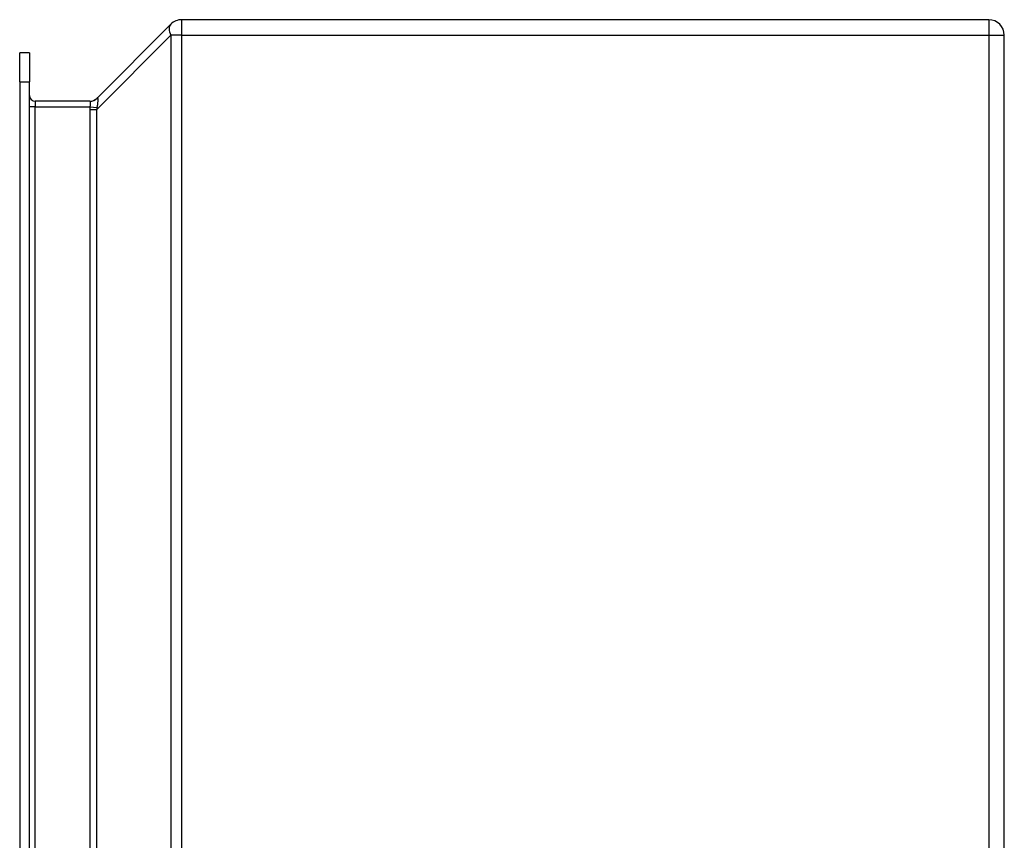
# Model space of a CAD drawing. Header units: inches. Extents: x 4.7 to 70, y 5.2 to 47.5.
# Tile 8 of 19: x 48.2 to 53.5, y 27.5 to 31.9. Entities that reach past the tile are written whole.
import ezdxf

# ---------------------------------------------------------------- set-up
doc = ezdxf.new("R2010")
doc.units = ezdxf.units.IN
doc.header["$MEASUREMENT"] = 0
doc.layers.add('Visible Edges(ANSI)', color=7, linetype='Continuous', lineweight=25)
doc.layers.add('Visible Tangent Edges(ANSI)', color=7, linetype='Continuous', lineweight=25)

msp = doc.modelspace()

# ---------------------------------------------------------------- linework, layer by layer
at = {"layer": 'Visible Edges(ANSI)'}
for p, q in [((53.4632, 31.8917), (49.1101, 31.8917)), ((49.0507, 31.8671), (48.6509, 31.4673)), ((53.5472, 21.9757), (53.5472, 31.8077)), ((48.2352, 31.5563), (48.2352, 31.7137)), ((48.2882, 31.7137), (48.2352, 31.7137)), ((48.2882, 31.7137), (48.2882, 31.5563)), ((48.2352, 31.5563), (48.2352, 22.2272)), ((48.2882, 22.2272), (48.2882, 31.5563)), ((48.6139, 31.4518), (48.3192, 31.4518))]:
    msp.add_line(p, q, dxfattribs=at)
for centre, radius, start, end in [((49.1101, 31.8077), 0.084, 90, 135), ((53.4632, 31.8077), 0.084, 0, 90), ((48.3192, 31.4828), 0.031, 180, 270), ((48.6134, 31.5048), 0.053, 270, 315)]:
    msp.add_arc(centre, radius, start, end, dxfattribs=at)
at = {"layer": 'Visible Tangent Edges(ANSI)'}
for p, q in [((49.1101, 31.8077), (49.1101, 31.8917)), ((53.4632, 31.8917), (53.4632, 31.8077)), ((48.6509, 31.4079), (49.0507, 31.8077)), ((49.1101, 31.8077), (49.0507, 31.8077)), ((49.0507, 31.8077), (49.0507, 21.9757)), ((49.1101, 31.8077), (53.4632, 31.8077)), ((49.1101, 21.9757), (49.1101, 31.8077)), ((53.4632, 31.8077), (53.5472, 31.8077)), ((53.4632, 31.8077), (53.4632, 21.9757)), ((48.2352, 31.5563), (48.2882, 31.5563)), ((48.3192, 31.4518), (48.3192, 31.4208)), ((48.3192, 31.4208), (48.2882, 31.4208)), ((48.3192, 27.3424), (48.3192, 31.4208)), ((48.3192, 31.4208), (48.6139, 31.4208)), ((48.6134, 31.4079), (48.6509, 31.4079)), ((48.6134, 31.4079), (48.6134, 27.3641)), ((48.6139, 31.4208), (48.6529, 31.4175)), ((48.6509, 27.3641), (48.6509, 31.4079))]:
    msp.add_line(p, q, dxfattribs=at)
at = {"layer": 'Visible Tangent Edges(ANSI)', "flags": 128}
for points in [[(48.6139, 31.4518), (48.6143, 31.4517), (48.6146, 31.4515), (48.6148, 31.4512), (48.6149, 31.4507), (48.6149, 31.4501), (48.6149, 31.4494), (48.6149, 31.4486), (48.6148, 31.4476), (48.6148, 31.4466), (48.6148, 31.4454), (48.6148, 31.4441), (48.6147, 31.4427), (48.6148, 31.4412), (48.6148, 31.4396), (48.6148, 31.438), (48.6148, 31.4363), (48.6149, 31.4345), (48.6149, 31.4326), (48.6149, 31.4307), (48.6149, 31.4288), (48.6148, 31.4268), (48.6146, 31.4248), (48.6143, 31.4228), (48.6139, 31.4208)], [(48.6529, 31.4175), (48.6539, 31.4216), (48.6547, 31.4256), (48.6555, 31.4296), (48.6561, 31.4334), (48.6566, 31.4371), (48.657, 31.4407), (48.6573, 31.4441), (48.6576, 31.4474), (48.6578, 31.4504), (48.6579, 31.4533), (48.658, 31.456), (48.658, 31.4585), (48.658, 31.4608), (48.6579, 31.4629), (48.6578, 31.4647), (48.6576, 31.4662), (48.6573, 31.4675), (48.657, 31.4686), (48.6566, 31.4693), (48.656, 31.4698), (48.6554, 31.4701), (48.6547, 31.47), (48.6539, 31.4697), (48.6529, 31.469)]]:
    msp.add_lwpolyline(points, dxfattribs=at)
at = {"layer": 'Visible Tangent Edges(ANSI)'}
for centre, major_axis, ratio, start_param, end_param in [((49.1101, 31.8077), (-0.0594, 0.0594), 0.57735, 0, 1.047198), ((48.6139, 31.5048), (0, -0.053), 0.996546, 0, 0.830573), ((48.8071, 31.5048), (-0.1577, -0.0405), 0.09695, 6.045554, 6.12072), ((48.8071, 31.5048), (-0.1678, -0.1678), 0.57735, 5.684421, 5.759587), ((48.8071, 31.5048), (-0.1462, -0.1462), 0.406403, 5.684421, 5.759587)]:
    msp.add_ellipse(centre, major_axis=major_axis, ratio=ratio, start_param=start_param, end_param=end_param, dxfattribs=at)

doc.saveas('drawing.dxf')
